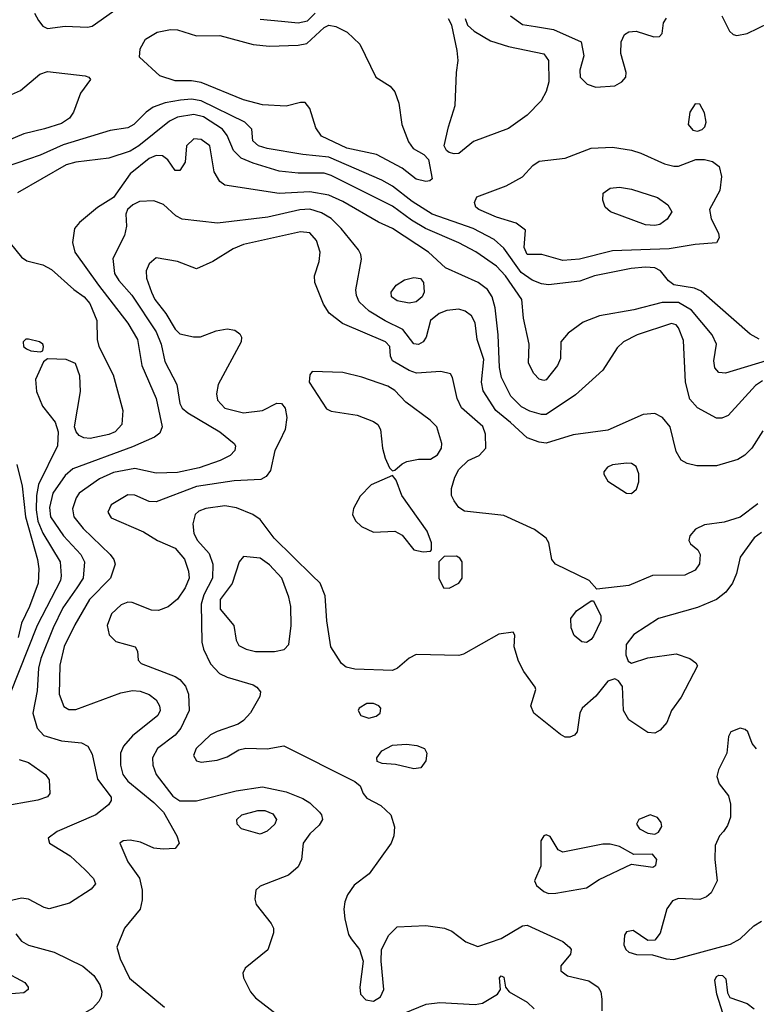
# Model space of a CAD drawing. Extents: x 1173029 to 1307123, y 522559 to 678521.
# Tile 60 of 256: x 1218098 to 1221214, y 541143 to 545308. Entities that reach past the tile are written whole.
import ezdxf

# ---------------------------------------------------------------- set-up
doc = ezdxf.new("R2010")
doc.units = 0

msp = doc.modelspace()

# ---------------------------------------------------------------- linework, layer by layer
at = {"layer": '0CON10XD'}
for points in [[(1218160, 545335), (1218178, 545305), (1218195, 545281.2), (1218215, 545271.2), (1218289.7, 545280.3), (1218385, 545276.2), (1218405, 545281.2), (1218515, 545357.5)], [(1219115, 545310.6), (1219205, 545301.2), (1219275, 545294.8), (1219315, 545303.8), (1219347.3, 545335)], [(1220173.5, 545325), (1220225, 545288.2), (1220279.8, 545279.8), (1220355, 545266.5), (1220472.5, 545215), (1220483.3, 545155), (1220467.5, 545095), (1220468, 545065), (1220498, 545035), (1220535, 545022.2), (1220615, 545028.5), (1220644.2, 545045), (1220661.4, 545065), (1220662.5, 545085), (1220640, 545165), (1220641.2, 545215), (1220656.7, 545245), (1220675, 545256), (1220705, 545258.8), (1220780, 545235), (1220803.6, 545236.4), (1220815, 545250), (1220821.2, 545295), (1220833.8, 545315)], [(1221067.3, 545325), (1221099.5, 545259.5), (1221115, 545245.8), (1221131.1, 545241.1), (1221175, 545249.1), (1221315, 545316.8)], [(1219815, 544624.2), (1219775, 544633.6), (1219715, 544680), (1219607.2, 544737.2), (1219481.1, 544765), (1219375, 544814.7), (1219350.3, 544850.3), (1219325, 544932.9), (1219305, 544957.1), (1219285, 544957.8), (1219225, 544942.7), (1219125, 544947.6), (1219045, 544969.1), (1218865, 545041.7), (1218825, 545049), (1218755, 545048.9), (1218690.5, 545070.5), (1218605, 545150), (1218606.7, 545185), (1218630, 545225), (1218678.8, 545255), (1218735, 545266.9), (1218765, 545264.6), (1218845, 545240), (1218945, 545241.1), (1219085, 545203.1), (1219155, 545196.2), (1219275, 545200.3), (1219312.8, 545207.2), (1219385, 545274.8), (1219405, 545285.2), (1219435, 545279), (1219483.5, 545255), (1219537.1, 545205), (1219604.3, 545065), (1219665, 545026.5), (1219685, 545003.3), (1219700.9, 544955), (1219714.2, 544865), (1219741.9, 544791.9), (1219762.6, 544762.6), (1219807.6, 544737.6), (1219826.9, 544716.9), (1219842.5, 544635), (1219833.3, 544626.7), (1219815, 544624.2)], [(1219935, 544740), (1219915, 544746.7), (1219903.3, 544755), (1219893.3, 544775), (1219911.1, 544855), (1219940, 544945), (1219944.7, 545085), (1219952.5, 545135), (1219947.9, 545177.9), (1219925.5, 545285.5), (1219911.7, 545311.7)], [(1219982.6, 545312.6), (1219991.4, 545285), (1220019.6, 545259.6), (1220088.8, 545218.8), (1220164.8, 545194.8), (1220315, 545164), (1220335.2, 545135), (1220335.3, 545045), (1220325.3, 545004.7), (1220303.8, 544965), (1220245, 544903.8), (1220165, 544847.8), (1220017.4, 544792.6), (1219955, 544742.5), (1219935, 544740)], [(1218025, 544975.3), (1218101.3, 545008.7), (1218182.5, 545077.5), (1218215, 545088.3), (1218375, 545070), (1218390, 545065), (1218398, 545055), (1218355, 544997.5), (1218325, 544917.5), (1218308.7, 544891.3), (1218275, 544868.7), (1218203.4, 544846.6), (1218115, 544824.7), (1217994, 544775)], [(1221225, 543956.3), (1221187.5, 543977.5), (1220979.7, 544159.7), (1220951.8, 544171.8), (1220865, 544187), (1220842.7, 544202.7), (1220808.6, 544245), (1220785, 544257.9), (1220745, 544261.2), (1220683.8, 544255), (1220528.8, 544225), (1220467.7, 544202.3), (1220335, 544186.8), (1220305, 544190.8), (1220265, 544205.8), (1220219.1, 544239.1), (1220145, 544340.9), (1220105, 544378.8), (1220015.4, 544425.4), (1219842.5, 544485), (1219758.3, 544538.3), (1219675, 544603.9), (1219629.6, 544629.6), (1219405, 544726.8), (1219295, 544737.1), (1219145, 544763.5), (1219108.6, 544775), (1219084.4, 544795), (1219079.4, 544845), (1219050.5, 544875), (1218865, 544964.8), (1218825, 544972.1), (1218777.6, 544967.6), (1218713.7, 544956.3), (1218662.3, 544937.7), (1218632.5, 544917.5), (1218580.5, 544865), (1218555, 544851.1), (1218480.9, 544839.1), (1218281.3, 544778.7), (1218185, 544734.3), (1218036, 544684)], [(1220965, 544836.8), (1220985, 544843.8), (1220996.4, 544855), (1221002.1, 544875), (1220995, 544913.3), (1220975, 544950.8), (1220955, 544952.5), (1220932.6, 544917.4), (1220924.6, 544865), (1220945, 544840), (1220965, 544836.8)], [(1221255.8, 543864.2), (1221083.2, 543813.2), (1221055, 543816), (1221038.6, 543835), (1221034.4, 543865), (1221044.6, 543935), (1221026.2, 543975), (1220939.1, 544079.1), (1220885, 544111.3), (1220815, 544111.7), (1220695, 544081.1), (1220550, 544055), (1220481.7, 544028.3), (1220417.9, 543982.1), (1220386.7, 543945), (1220385.6, 543875), (1220371.9, 543845), (1220325.3, 543784.7), (1220315, 543781.1), (1220295, 543787.5), (1220272, 543812), (1220250, 543855), (1220253.1, 543935), (1220228.8, 544045), (1220221.8, 544125), (1220153, 544225), (1220115, 544265.8), (1220026.5, 544326.5), (1219955, 544364.3), (1219814.4, 544424.4), (1219755, 544459.6), (1219675, 544518.7), (1219415, 544649.6), (1219385, 544658.1), (1219275, 544659.4), (1219195, 544667.2), (1219085, 544700.9), (1219035, 544722.4), (1219001.9, 544755), (1218975, 544817.7), (1218955.8, 544845), (1218875, 544896.5), (1218835, 544906.5), (1218765, 544895.2), (1218731.7, 544878.3), (1218602.4, 544775), (1218565, 544752), (1218475, 544722.4), (1218335, 544704.7), (1218295, 544694.2), (1218088, 544575)], [(1219405, 544565.2), (1219325, 544579.2), (1219195, 544572.5), (1218965, 544608.1), (1218945, 544624), (1218920, 544665), (1218902.5, 544775), (1218865, 544800.7), (1218835, 544804.5), (1218803.5, 544775), (1218797.1, 544705), (1218775, 544670.6), (1218755, 544669.4), (1218724.5, 544715), (1218702.3, 544732.2), (1218675, 544733.8), (1218645, 544720.9), (1218564.4, 544655.6), (1218495, 544555.3), (1218426.5, 544513.5), (1218350.5, 544449.5), (1218330, 544425), (1218320.8, 544365), (1218330.6, 544325), (1218431.1, 544185), (1218555, 544024.5), (1218596.3, 543955), (1218614.7, 543845), (1218675.2, 543705.2), (1218700, 543585), (1218690.7, 543559.3), (1218667.4, 543542.6), (1218575, 543500.8), (1218322.4, 543407.6), (1218290.8, 543379.2), (1218237.5, 543305), (1218224, 543245), (1218228.1, 543205), (1218283.3, 543125), (1218356.3, 543045), (1218371.6, 543015), (1218366.2, 542945), (1218339.5, 542905), (1218280.7, 542819.3), (1218239, 542735), (1218187.5, 542605), (1218177.1, 542565), (1218171.4, 542468.6), (1218153.8, 542375), (1218171.1, 542311.1), (1218199.9, 542279.9), (1218275, 542257.2), (1218359.1, 542249.1), (1218385.4, 542235.4), (1218405, 542201.2), (1218427.1, 542095), (1218485, 542018.8), (1218484.5, 542005), (1218473, 541987), (1218419.4, 541945), (1218256.6, 541873.4), (1218218, 541845), (1218224.2, 541825), (1218311.4, 541771.4), (1218375, 541711.9), (1218410.6, 541675), (1218417.8, 541652.2), (1218399.8, 541630.2), (1218308.8, 541571.2), (1218222.7, 541547.3), (1218202, 541552), (1218135, 541587.6), (1218105, 541592.2), (1218050.5, 541579.5)], [(1220395, 544288.9), (1220305.7, 544314.3), (1220245, 544314.6), (1220231.3, 544345), (1220237.7, 544417.7), (1220197.8, 544447.8), (1220115, 544472.9), (1220039.2, 544505), (1220027.5, 544515), (1220022, 544535), (1220031.7, 544558.3), (1220155, 544605.6), (1220225, 544643.3), (1220268.9, 544691.1), (1220295, 544710), (1220405, 544722.7), (1220515.3, 544764.7), (1220605, 544768.4), (1220685.8, 544755.8), (1220725, 544744), (1220825, 544697.7), (1220865, 544687.7), (1220885, 544688.5), (1220957.1, 544717.1), (1220995, 544717.1), (1221028.3, 544708.3), (1221056.4, 544686.3), (1221066.6, 544645), (1221059.6, 544585), (1221015.9, 544505), (1221022.3, 544465), (1221054.2, 544405), (1221056.2, 544385), (1221045.8, 544364.2), (1220955, 544357.5), (1220845, 544338.8), (1220605, 544329.7), (1220465, 544294.8), (1220395, 544288.9)], [(1220785, 544436.9), (1220745, 544440.8), (1220596.7, 544495), (1220573.8, 544515), (1220563.8, 544545), (1220566.4, 544573.6), (1220595, 544596), (1220635, 544600), (1220685, 544591.4), (1220795.2, 544555.2), (1220839.1, 544525), (1220856.2, 544495), (1220836.3, 544463.7), (1220805, 544441.2), (1220785, 544436.9)], [(1221241.3, 543568.7), (1221194.6, 543495), (1221165, 543465.4), (1221135, 543446.8), (1221045, 543420.8), (1220961.4, 543421.4), (1220920.7, 543430.7), (1220895, 543444), (1220875, 543481.2), (1220849.3, 543585), (1220817.1, 543625), (1220785, 543642.5), (1220735, 543638.2), (1220585, 543571.8), (1220438.5, 543551.5), (1220325, 543516.7), (1220295, 543521.1), (1220245, 543539.6), (1220173.5, 543603.5), (1220111.1, 543655), (1220057.8, 543737.8), (1220050.7, 543775), (1220061, 543871), (1220033.1, 543955), (1220024.5, 544025), (1220008.9, 544055), (1219981.4, 544075), (1219955, 544084), (1219905, 544078.2), (1219871.4, 544065), (1219835.5, 544035), (1219817.3, 543965), (1219805, 543945.6), (1219785, 543934.6), (1219765, 543936.2), (1219718.1, 543998.1), (1219643.7, 544033.7), (1219575.5, 544075), (1219533.8, 544115), (1219521.9, 544141.9), (1219520, 544165), (1219542.9, 544295), (1219540.6, 544315), (1219531.4, 544335), (1219456.9, 544425), (1219415, 544467.3), (1219375, 544491.6), (1219325, 544506.7), (1219283.3, 544503.3), (1219147.2, 544472.8), (1218935, 544447.2), (1218784.5, 544464.5), (1218758.6, 544478.6), (1218705.7, 544525.7), (1218665, 544541.6), (1218605, 544538.4), (1218576.5, 544525), (1218554, 544505), (1218546.7, 544485), (1218549.1, 544435), (1218541.6, 544395), (1218492.3, 544297.7), (1218498.4, 544235), (1218516.6, 544205), (1218572, 544142), (1218675, 543987.9), (1218695.8, 543935.8), (1218711.5, 543861.5), (1218762, 543765), (1218774.7, 543685), (1218785.2, 543665.3), (1218808.5, 543645), (1218944.5, 543565), (1219004.4, 543515), (1219010, 543505), (1219008.1, 543485), (1218988.6, 543465), (1218946.4, 543443.6), (1218857.1, 543412.9), (1218765, 543392.9), (1218675, 543389.4), (1218585, 543409.2), (1218495, 543391.9), (1218435, 543366.2), (1218348.9, 543305), (1218336, 543285), (1218320.9, 543239.2), (1218326.4, 543205), (1218365.9, 543155), (1218480.4, 543045), (1218495.6, 543025), (1218501.1, 543005), (1218481.2, 542945), (1218393.7, 542855), (1218331.4, 542748.6), (1218286.2, 542656.2), (1218267.1, 542577.1), (1218265.3, 542455), (1218285, 542402.5), (1218305, 542390), (1218335, 542390), (1218525, 542460.3), (1218575, 542470.3), (1218607.3, 542467.3), (1218645, 542453.8), (1218675, 542431.1), (1218689.6, 542405), (1218692, 542385), (1218682.3, 542365), (1218575, 542278.9), (1218537.1, 542235), (1218524.2, 542205), (1218523.8, 542153.8), (1218534.7, 542115), (1218555, 542086.8), (1218665, 541995.9), (1218705.7, 541955), (1218762.5, 541855), (1218772, 541825), (1218755, 541802.5), (1218705, 541799.5), (1218665, 541803.5), (1218608.3, 541828.3), (1218565, 541837.5), (1218535.8, 541834.2), (1218521.2, 541825), (1218555.5, 541745), (1218605, 541675.8), (1218615.9, 541625), (1218615.9, 541585), (1218606.8, 541545), (1218541.2, 541465), (1218508.8, 541385), (1218523.3, 541335), (1218562.9, 541252.9), (1218710.6, 541130.6)], [(1221239.3, 543780.7), (1221210.1, 543759.9), (1221095, 543634.2), (1221067.9, 543622.1), (1221045, 543622.9), (1220965, 543666.4), (1220932.4, 543702.4), (1220914.1, 543774.1), (1220905, 543951.2), (1220884.5, 544005), (1220875, 544016.5), (1220855, 544022.9), (1220710, 543975), (1220651.4, 543945), (1220625, 543920), (1220564.2, 543825.8), (1220505, 543772.2), (1220449.2, 543720.8), (1220325, 543637.6), (1220305, 543637.5), (1220255, 543651.7), (1220219.9, 543669.9), (1220175, 543715.5), (1220135.2, 543795), (1220127.3, 543837.3), (1220121.1, 543975), (1220108.6, 544088.6), (1220096.9, 544135), (1220076.6, 544166.6), (1220036.8, 544196.8), (1219898.5, 544258.5), (1219826.7, 544325), (1219675, 544424.7), (1219615, 544451.4), (1219465, 544539.1), (1219405, 544565.2)], [(1218014.2, 544415), (1218105, 544302.9), (1218128, 544288), (1218195, 544270.8), (1218231.9, 544251.9), (1218326.5, 544166.5), (1218370, 544135), (1218395, 544107.3), (1218424.7, 544035.3), (1218425.5, 543955.5), (1218431.9, 543925), (1218492.7, 543805), (1218534.6, 543655), (1218529.6, 543595), (1218501.8, 543565), (1218475, 543553), (1218396, 543536), (1218369.3, 543539.3), (1218349.7, 543549.7), (1218336.5, 543565), (1218330, 543585), (1218354.7, 543734.7), (1218351.9, 543801.9), (1218333.2, 543853.2), (1218295, 543870), (1218216.1, 543873.9), (1218198.8, 543861.2), (1218164.2, 543785.8), (1218168.2, 543735), (1218193.8, 543673.8), (1218248.2, 543605), (1218261.1, 543565), (1218257.8, 543505), (1218177.6, 543342.4), (1218168.6, 543295), (1218167.2, 543235), (1218175, 543187.1), (1218195, 543135.9), (1218268.3, 543015), (1218273.4, 542955), (1218269.8, 542935), (1218172.4, 542745), (1218055, 542450)], [(1220056.4, 543586.4), (1219966.3, 543666.3), (1219948.8, 543705), (1219928.8, 543795), (1219920, 543810), (1219879.2, 543819.2), (1219776.7, 543813.3), (1219745, 543823.5), (1219674.4, 543865), (1219665.6, 543885), (1219663.3, 543925), (1219644.7, 543944.7), (1219462.8, 544022.8), (1219406.3, 544066.3), (1219382.3, 544105), (1219345.9, 544195.9), (1219344.7, 544225), (1219364.4, 544285.6), (1219368.7, 544325), (1219353.5, 544373.5), (1219325, 544406.5), (1219285, 544411.2), (1219045, 544357.5), (1219001.1, 544338.9), (1218915, 544284.7), (1218845, 544254.2), (1218765, 544285.3), (1218675, 544301.1), (1218645.6, 544275), (1218633.2, 544245), (1218633.5, 544215), (1218654.8, 544155), (1218668.8, 544125), (1218715.7, 544065), (1218755, 543999.1), (1218775, 543979.6), (1218833.6, 543966.4), (1218863, 543967), (1218928.5, 543991.5), (1218975, 544000.6), (1219007.5, 543995), (1219028.8, 543978.8), (1219035.8, 543965), (1219034.2, 543945), (1218936.7, 543765), (1218930.9, 543725), (1218935, 543698.8), (1218965.8, 543665), (1219045, 543644.7), (1219124.6, 543655.4), (1219185, 543685.7), (1219205, 543684.2), (1219220.6, 543665), (1219227.9, 543625), (1219220.4, 543575), (1219196.4, 543523.6), (1219176.5, 543485), (1219159.1, 543400.9), (1219140, 543375), (1219117.5, 543362.5), (1219005, 543357.5), (1218845, 543333.3), (1218675, 543269.1), (1218645, 543270.5), (1218585, 543297.1), (1218555, 543297.9), (1218484.7, 543255.3), (1218470, 543225), (1218485, 543201.1), (1218621.4, 543141.4), (1218680, 543105), (1218755, 543072), (1218795.2, 543025.2), (1218811.9, 542975), (1218814.2, 542945), (1218797.5, 542905), (1218765, 542857.3), (1218725.8, 542824.2), (1218685, 542809.2), (1218655, 542810), (1218573, 542843), (1218555, 542843.6), (1218527.4, 542832.6), (1218485.6, 542795), (1218468.2, 542745), (1218475.6, 542705.6), (1218505, 542678), (1218586.7, 542655), (1218596.1, 542636.1), (1218598.3, 542598.3), (1218611.2, 542585), (1218755, 542530), (1218775, 542517.3), (1218798.8, 542488.8), (1218811.8, 542455), (1218815.3, 542385), (1218778.9, 542311.1), (1218755, 542281.2), (1218681.2, 542225), (1218660, 542185), (1218661.5, 542155), (1218675.4, 542115), (1218745, 542022.7), (1218775, 542004.1), (1218845.8, 542004.2), (1219013.9, 542046.1), (1219125, 542062.1), (1219225, 542041.8), (1219295, 542013.8), (1219324.7, 541994.7), (1219365.6, 541955), (1219374.6, 541944.6), (1219378.1, 541925), (1219365, 541900.6), (1219325, 541863.3), (1219296.5, 541825), (1219290, 541755), (1219275.3, 541724.7), (1219235, 541689.6), (1219115, 541642.9), (1219096, 541625), (1219092.1, 541587.9), (1219098.5, 541565), (1219162.1, 541485), (1219171.2, 541465), (1219171.5, 541445), (1219146.8, 541373.2), (1219051.9, 541295), (1219041.9, 541275), (1219044.4, 541255), (1219074.1, 541195), (1219095, 541169.7), (1219325, 540991.8)], [(1219745, 544109.4), (1219695, 544118.5), (1219670.9, 544135), (1219669.1, 544155), (1219690, 544185), (1219725, 544206.9), (1219765, 544216.9), (1219793, 544213), (1219805.7, 544195.7), (1219809.2, 544155), (1219800.8, 544135), (1219775, 544114.7), (1219745, 544109.4)], [(1218185, 543903.3), (1218195, 543907.5), (1218199.2, 543925), (1218195.8, 543935), (1218181.2, 543945), (1218135, 543956.2), (1218124.1, 543955.9), (1218112.5, 543945), (1218114.5, 543925), (1218126, 543915), (1218145, 543907.1), (1218185, 543903.3)], [(1219675, 543400), (1219685, 543402.5), (1219715, 543429.2), (1219735, 543438.6), (1219785, 543448.9), (1219835, 543448.2), (1219865, 543467.8), (1219881.3, 543495), (1219883.2, 543515), (1219862.5, 543585), (1219833.6, 543613.7), (1219730.4, 543690.4), (1219685, 543739.1), (1219655, 543757.7), (1219544.6, 543795.4), (1219465, 543815.3), (1219335, 543820), (1219324.4, 543805), (1219322.5, 543775), (1219395, 543661.4), (1219415, 543652.2), (1219525, 543634.6), (1219595, 543608.1), (1219612.5, 543595), (1219624.3, 543575), (1219632.2, 543495), (1219643.4, 543453.4), (1219662.7, 543412.7), (1219675, 543400)], [(1221220.3, 543259.7), (1221145.8, 543204.2), (1221077.4, 543182.6), (1220995, 543170.6), (1220956.7, 543153.3), (1220932, 543125), (1220928, 543105), (1220935, 543091.2), (1220965.5, 543065.5), (1220975.6, 543045), (1220973.4, 543006.6), (1220955, 542980), (1220911.7, 542958.3), (1220775, 542956.2), (1220675, 542914.4), (1220538.3, 542898.3), (1220506.7, 542935), (1220364.2, 543005), (1220348.6, 543025), (1220336, 543095), (1220324, 543115), (1220275, 543151.1), (1220145, 543210.6), (1219979.4, 543229.4), (1219955.6, 543245), (1219935, 543272.2), (1219924.7, 543295), (1219924.7, 543325), (1219937.8, 543372.2), (1219954.8, 543405.2), (1219995, 543442.9), (1220041.2, 543465), (1220069.2, 543495), (1220068.2, 543555), (1220056.4, 543586.4)], [(1218086.1, 543426.1), (1218108.4, 543335), (1218122.8, 543205), (1218173.3, 543025), (1218178.3, 542985), (1218176.1, 542925), (1218139.3, 542825), (1218105.4, 542754.6), (1218090.7, 542695)], [(1220685, 543303.5), (1220707.4, 543322.6), (1220717, 543353), (1220716.2, 543386.2), (1220705, 543417.5), (1220685, 543431.1), (1220665, 543432.5), (1220605.6, 543424.4), (1220584, 543415), (1220568, 543395), (1220568, 543385), (1220585.6, 543355.6), (1220663.8, 543305), (1220685, 543303.5)], [(1219805, 543056.7), (1219835, 543060), (1219840, 543065), (1219840, 543095), (1219821.4, 543145), (1219714.7, 543294.7), (1219690.3, 543360.3), (1219675, 543380), (1219585, 543340), (1219537.6, 543292.4), (1219509.8, 543240.2), (1219505.6, 543215), (1219517.8, 543187.8), (1219543.8, 543163.8), (1219595, 543140), (1219685, 543144.4), (1219715, 543127.5), (1219765, 543066), (1219805, 543056.7)], [(1221235, 543138.8), (1221204.1, 543115.9), (1221144.7, 543035), (1221129.6, 542965), (1221113.1, 542925), (1221084.3, 542885.7), (1221045.3, 542854.7), (1220965, 542821.8), (1220800, 542775), (1220695, 542706.7), (1220662.9, 542665), (1220661.1, 542621.1), (1220672, 542595), (1220685, 542586.2), (1220755, 542608.2), (1220875, 542625.4), (1220932, 542605), (1220957.2, 542587.2), (1220964.2, 542575), (1220895, 542442.5), (1220854.5, 542385), (1220835.4, 542334.6), (1220807.4, 542302.6), (1220785, 542290), (1220755, 542292.9), (1220675, 542345.7), (1220651.5, 542385), (1220647.5, 542487.5), (1220631.2, 542511.2), (1220615, 542520), (1220585, 542509.2), (1220535, 542445.8), (1220477.5, 542395), (1220467.1, 542375), (1220455.6, 542295), (1220445, 542280.8), (1220425, 542272.2), (1220405, 542273.5), (1220385, 542283.5), (1220272, 542375), (1220260, 542405), (1220281.2, 542475), (1220278.8, 542485), (1220230.2, 542550.2), (1220207.1, 542595), (1220189.4, 542655), (1220192.5, 542705), (1220185, 542717.5), (1220125, 542709.2), (1219975, 542623.3), (1219955, 542618.9), (1219775, 542622.3), (1219745, 542607.7), (1219695.7, 542564.3), (1219675, 542555.4), (1219515, 542560.8), (1219478.5, 542568.5), (1219458.9, 542585), (1219414.5, 542655), (1219397.1, 542765), (1219390.2, 542870.2), (1219368.1, 542925), (1219335, 542956.4), (1219174.5, 543114.5), (1219115, 543194.3), (1219084, 543215), (1219015, 543243.1), (1218965, 543250.9), (1218885, 543240.4), (1218855, 543228.8), (1218839.5, 543215), (1218830, 543175), (1218834.1, 543135), (1218849.6, 543105), (1218899.5, 543049.5), (1218914.2, 543005), (1218913.4, 542945), (1218877, 542875), (1218865.9, 542835), (1218868.6, 542675), (1218874.8, 542644.8), (1218905, 542583.3), (1218942.6, 542542.6), (1218975, 542526.4), (1219085, 542494.2), (1219101.2, 542485), (1219116.2, 542465), (1219113.8, 542445), (1219074.4, 542375.6), (1219045, 542344), (1219022.6, 542327.4), (1218932.7, 542297.3), (1218905, 542282.5), (1218844.4, 542225), (1218832.9, 542195), (1218845, 542172.5), (1218865, 542167.5), (1218932.5, 542175), (1218975, 542189.2), (1219025, 542218.8), (1219054, 542226), (1219145, 542223.1), (1219215, 542236.2), (1219515.7, 542085.7), (1219537.3, 542067.3), (1219550, 542035), (1219565.6, 542015), (1219625, 541983.9), (1219667.3, 541945), (1219683.7, 541893.7), (1219680.9, 541855), (1219668.8, 541825), (1219575.5, 541694.5), (1219513, 541647), (1219485, 541606), (1219473.4, 541576.6), (1219468.9, 541545), (1219473.2, 541505), (1219488.5, 541438.5), (1219499.5, 541419.5), (1219534.5, 541374.5), (1219550, 541325), (1219536.4, 541215), (1219539.1, 541185), (1219562.2, 541162.2), (1219595, 541156), (1219624.6, 541175), (1219637.9, 541205), (1219626.9, 541325), (1219628.1, 541375), (1219658.9, 541435), (1219695, 541470), (1219815, 541476.2), (1219894.6, 541464.6), (1219925, 541452.5), (1219985, 541407.5), (1220035, 541386.9), (1220135, 541420.9), (1220225, 541474.4), (1220245, 541478.1), (1220395, 541407.8), (1220424, 541385), (1220430, 541375), (1220428, 541355), (1220386.7, 541305), (1220386.7, 541285), (1220415, 541263.1), (1220505, 541241.9), (1220544.6, 541214.6), (1220555.6, 541195), (1220560.5, 541165), (1220560.5, 541115)], [(1219175, 542634.6), (1219216, 542644), (1219235.7, 542665), (1219246.2, 542745), (1219244.6, 542825), (1219236.8, 542865), (1219206.1, 542945), (1219155, 543002.5), (1219115, 543030), (1219045, 543037.8), (1219025.9, 543014.1), (1218996.9, 542923.1), (1218945.3, 542855), (1218945.9, 542815), (1219003.3, 542745), (1219013.4, 542683.4), (1219025, 542661.1), (1219056, 542645), (1219095, 542635.3), (1219175, 542634.6)], [(1219915, 542903.3), (1219955, 542923.8), (1219969.2, 542945), (1219969.2, 543015), (1219959.7, 543029.7), (1219945, 543038), (1219893, 543037), (1219870, 543015), (1219870, 542945), (1219890, 542905), (1219915, 542903.3)], [(1220495, 542674), (1220475, 542676.2), (1220443.4, 542703.4), (1220430, 542735), (1220429.2, 542775), (1220453.2, 542806.8), (1220515, 542850), (1220525, 542850), (1220555.8, 542785.8), (1220555.7, 542765), (1220525, 542700), (1220515, 542686), (1220495, 542674)], [(1219575, 542353.6), (1219605, 542361.8), (1219622.9, 542375), (1219625.7, 542395), (1219617.5, 542405), (1219595, 542415.6), (1219565.6, 542415.6), (1219534.2, 542395), (1219530, 542385), (1219540.8, 542365), (1219575, 542353.6)], [(1221213.7, 542223.7), (1221196.4, 542246.4), (1221177.8, 542295), (1221166, 542306), (1221145, 542310.5), (1221106.2, 542295), (1221095.8, 542275), (1221088.6, 542205), (1221053.1, 542135), (1221047, 542107), (1221056.9, 542075), (1221095.6, 542025), (1221105, 541990), (1221104.3, 541935), (1221091.3, 541898.7), (1221075, 541874), (1221058, 541855), (1221038.8, 541815), (1221037.5, 541755), (1221047.5, 541665), (1221022.9, 541615), (1221002.8, 541597.2), (1220975, 541585.6), (1220885, 541590.6), (1220859.7, 541580.3), (1220835, 541546.2), (1220806.9, 541443.1), (1220785, 541414), (1220755, 541412.5), (1220692.5, 541455), (1220665, 541450), (1220655.8, 541435), (1220653.3, 541395), (1220661.1, 541375), (1220675, 541362.7), (1220706.4, 541353.6), (1220775, 541351.4), (1220832.5, 541335), (1220865, 541332.9), (1221105, 541397.5), (1221145, 541420.4), (1221202.7, 541475), (1221235, 541494.7)], [(1219765, 542139.2), (1219687.6, 542157.6), (1219631.1, 542161.1), (1219610.5, 542170.5), (1219608, 542185), (1219629.2, 542215), (1219675, 542239.6), (1219733.6, 542243.6), (1219777.4, 542237.4), (1219810, 542225), (1219820, 542205), (1219815, 542172.5), (1219795, 542143.8), (1219765, 542139.2)], [(1218095, 542177.9), (1218135.2, 542165.2), (1218207.1, 542115), (1218223, 542093), (1218225.9, 542034.1), (1218215, 542020.8), (1218174, 542006), (1218015, 541978.2)], [(1219115, 541862.9), (1219036, 541885), (1219017.1, 541905), (1219015.7, 541925), (1219037.5, 541945), (1219105, 541962.8), (1219135, 541962.2), (1219168.3, 541948.3), (1219184.5, 541925), (1219177.5, 541905), (1219145.2, 541874.7), (1219115, 541862.9)], [(1220785, 541862.5), (1220799.5, 541870.5), (1220813.8, 541895), (1220811.7, 541911.7), (1220795, 541933.3), (1220765, 541944), (1220716.7, 541925), (1220706.7, 541905), (1220720, 541885), (1220755, 541866.7), (1220785, 541862.5)], [(1220335, 541612.2), (1220365, 541613.3), (1220495, 541635.6), (1220549.2, 541670.8), (1220685, 541735.8), (1220776.4, 541723.6), (1220788.8, 541731.2), (1220792.5, 541755), (1220775, 541777.5), (1220695, 541776.2), (1220635, 541810), (1220595, 541820.6), (1220565, 541820.6), (1220395, 541786), (1220375, 541796.7), (1220342.1, 541852.1), (1220325, 541859.2), (1220314.6, 541855.4), (1220302.5, 541835), (1220302.7, 541727.3), (1220275.8, 541665), (1220284.2, 541645), (1220315, 541619.4), (1220335, 541612.2)], [(1218081.1, 541441.1), (1218105, 541409.4), (1218135, 541393.3), (1218243.4, 541363.4), (1218364.7, 541304.7), (1218411.8, 541265), (1218436.2, 541225), (1218444.6, 541195), (1218442.9, 541175), (1218432.5, 541155), (1218405.3, 541124.7), (1218373.9, 541106.1), (1218319.4, 541090.6), (1218199.2, 541080.8), (1218064, 541016)], [(1218025, 541285.6), (1218120, 541235), (1218133.3, 541215), (1218133.3, 541205), (1218115, 541192), (1218045, 541186.2)], [(1219624.6, 541064.6), (1219816.6, 541143.4), (1219875, 541150.6), (1220025, 541142.6), (1220055, 541147.1), (1220119.2, 541185), (1220131.2, 541205), (1220126.7, 541255), (1220135, 541263.3), (1220145, 541257.5), (1220152.5, 541215), (1220168, 541195), (1220245, 541151.8), (1220273.6, 541123.6)], [(1221072.5, 541105), (1221045.9, 541185.9), (1221038.6, 541245), (1221045, 541260), (1221055, 541265.7), (1221070, 541265), (1221085, 541250), (1221091.4, 541191.4), (1221101.1, 541171.1), (1221175, 541146.1), (1221205, 541123.3)]]:
    msp.add_lwpolyline(points, dxfattribs=at)

doc.saveas('drawing.dxf')
